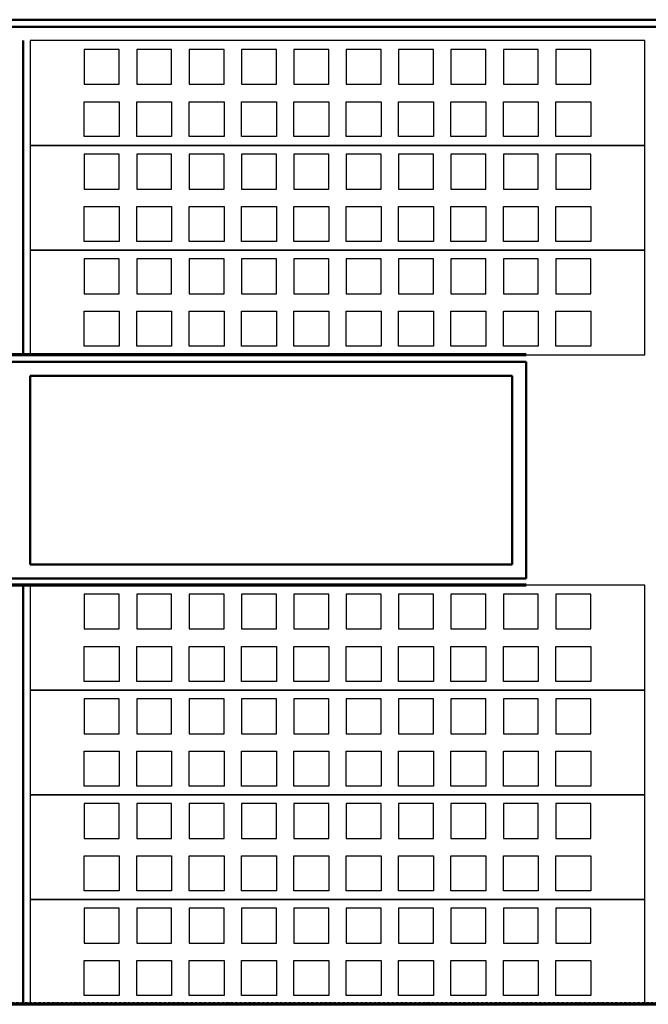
# Model space of a CAD drawing. Header units: millimetres. Extents: x 361 to 67326, y 666 to 56869.
# Tile 46 of 129: x 29049 to 30849, y 27546 to 30366. Entities that reach past the tile are written whole.
import ezdxf

# ---------------------------------------------------------------- set-up
doc = ezdxf.new("R2010")
doc.units = ezdxf.units.MM
doc.linetypes.add('DASHDOT', pattern=[25.4, 12.7, -6.35, 0, -6.35])
doc.layers.add('stramien', color=1, linetype='DASHDOT')
doc.layers.add('vanarris', color=253, linetype='Continuous')

msp = doc.modelspace()

# ---------------------------------------------------------------- linework, layer by layer
at = {"layer": 'stramien', "color": 1, "ltscale": 0.5}
msp.add_lwpolyline([(1736.5, 27551.2), (67326.2, 27551.2)], dxfattribs=at)
at = {"layer": 'vanarris', "lineweight": 50}
for p, q in [((40933.9, 30366.2), (23808.9, 30366.2)), ((40933.9, 30346.2), (23808.9, 30346.2)), ((29058.9, 30306.2), (29058.9, 29406.2)), ((30498.9, 29386.2), (27618.9, 29386.2)), ((30498.9, 29386.2), (30498.9, 28766.2)), ((30458.9, 29346.2), (29078.9, 29346.2)), ((29078.9, 29346.2), (29078.9, 28806.2)), ((30458.9, 28806.2), (30458.9, 29346.2)), ((29078.9, 28806.2), (30458.9, 28806.2)), ((27618.9, 28766.2), (30498.9, 28766.2)), ((29058.9, 28746.2), (29058.9, 27546.2))]:
    msp.add_line(p, q, dxfattribs=at)
at = {"layer": 'vanarris', "lineweight": 25}
for p, q in [((30838.9, 30306.2), (29078.9, 30306.2)), ((29078.9, 30306.2), (29078.9, 30006.2)), ((30838.9, 30006.2), (30838.9, 30306.2)), ((29333.9, 30281.2), (29233.9, 30281.2)), ((29233.9, 30281.2), (29233.9, 30181.2)), ((29333.9, 30181.2), (29333.9, 30281.2)), ((29483.9, 30281.2), (29383.9, 30281.2)), ((29383.9, 30281.2), (29383.9, 30181.2)), ((29483.9, 30181.2), (29483.9, 30281.2)), ((29633.9, 30281.2), (29533.9, 30281.2)), ((29533.9, 30281.2), (29533.9, 30181.2)), ((29633.9, 30181.2), (29633.9, 30281.2)), ((29783.9, 30281.2), (29683.9, 30281.2)), ((29683.9, 30281.2), (29683.9, 30181.2)), ((29783.9, 30181.2), (29783.9, 30281.2)), ((29933.9, 30281.2), (29833.9, 30281.2)), ((29833.9, 30281.2), (29833.9, 30181.2)), ((29933.9, 30181.2), (29933.9, 30281.2)), ((30083.9, 30281.2), (29983.9, 30281.2)), ((29983.9, 30281.2), (29983.9, 30181.2)), ((30083.9, 30181.2), (30083.9, 30281.2)), ((30233.9, 30281.2), (30133.9, 30281.2)), ((30133.9, 30281.2), (30133.9, 30181.2)), ((30233.9, 30181.2), (30233.9, 30281.2)), ((30383.9, 30281.2), (30283.9, 30281.2)), ((30283.9, 30281.2), (30283.9, 30181.2)), ((30383.9, 30181.2), (30383.9, 30281.2)), ((30533.9, 30281.2), (30433.9, 30281.2)), ((30433.9, 30281.2), (30433.9, 30181.2)), ((30533.9, 30181.2), (30533.9, 30281.2)), ((30683.9, 30281.2), (30583.9, 30281.2)), ((30583.9, 30281.2), (30583.9, 30181.2)), ((30683.9, 30181.2), (30683.9, 30281.2)), ((29233.9, 30181.2), (29333.9, 30181.2)), ((29383.9, 30181.2), (29483.9, 30181.2)), ((29533.9, 30181.2), (29633.9, 30181.2)), ((29683.9, 30181.2), (29783.9, 30181.2)), ((29833.9, 30181.2), (29933.9, 30181.2)), ((29983.9, 30181.2), (30083.9, 30181.2)), ((30133.9, 30181.2), (30233.9, 30181.2)), ((30283.9, 30181.2), (30383.9, 30181.2)), ((30433.9, 30181.2), (30533.9, 30181.2)), ((30583.9, 30181.2), (30683.9, 30181.2)), ((29233.9, 30031.2), (29233.9, 30131.2)), ((29233.9, 30131.2), (29333.9, 30131.2)), ((29333.9, 30131.2), (29333.9, 30031.2)), ((29383.9, 30031.2), (29383.9, 30131.2)), ((29383.9, 30131.2), (29483.9, 30131.2)), ((29483.9, 30131.2), (29483.9, 30031.2)), ((29533.9, 30031.2), (29533.9, 30131.2)), ((29533.9, 30131.2), (29633.9, 30131.2)), ((29633.9, 30131.2), (29633.9, 30031.2)), ((29683.9, 30031.2), (29683.9, 30131.2)), ((29683.9, 30131.2), (29783.9, 30131.2)), ((29783.9, 30131.2), (29783.9, 30031.2)), ((29833.9, 30031.2), (29833.9, 30131.2)), ((29833.9, 30131.2), (29933.9, 30131.2)), ((29933.9, 30131.2), (29933.9, 30031.2)), ((29983.9, 30031.2), (29983.9, 30131.2)), ((29983.9, 30131.2), (30083.9, 30131.2)), ((30083.9, 30131.2), (30083.9, 30031.2)), ((30133.9, 30031.2), (30133.9, 30131.2)), ((30133.9, 30131.2), (30233.9, 30131.2)), ((30233.9, 30131.2), (30233.9, 30031.2)), ((30283.9, 30031.2), (30283.9, 30131.2)), ((30283.9, 30131.2), (30383.9, 30131.2)), ((30383.9, 30131.2), (30383.9, 30031.2)), ((30433.9, 30031.2), (30433.9, 30131.2)), ((30433.9, 30131.2), (30533.9, 30131.2)), ((30533.9, 30131.2), (30533.9, 30031.2)), ((30583.9, 30031.2), (30583.9, 30131.2)), ((30583.9, 30131.2), (30683.9, 30131.2)), ((30683.9, 30131.2), (30683.9, 30031.2)), ((30838.9, 30006.2), (29078.9, 30006.2)), ((29078.9, 30006.2), (29078.9, 29706.2)), ((29078.9, 30006.2), (30838.9, 30006.2)), ((29333.9, 30031.2), (29233.9, 30031.2)), ((29483.9, 30031.2), (29383.9, 30031.2)), ((29633.9, 30031.2), (29533.9, 30031.2)), ((29783.9, 30031.2), (29683.9, 30031.2)), ((29933.9, 30031.2), (29833.9, 30031.2)), ((30083.9, 30031.2), (29983.9, 30031.2)), ((30233.9, 30031.2), (30133.9, 30031.2)), ((30383.9, 30031.2), (30283.9, 30031.2)), ((30533.9, 30031.2), (30433.9, 30031.2)), ((30683.9, 30031.2), (30583.9, 30031.2)), ((30838.9, 29706.2), (30838.9, 30006.2)), ((29333.9, 29981.2), (29233.9, 29981.2)), ((29233.9, 29981.2), (29233.9, 29881.2)), ((29333.9, 29881.2), (29333.9, 29981.2)), ((29483.9, 29981.2), (29383.9, 29981.2)), ((29383.9, 29981.2), (29383.9, 29881.2)), ((29483.9, 29881.2), (29483.9, 29981.2)), ((29633.9, 29981.2), (29533.9, 29981.2)), ((29533.9, 29981.2), (29533.9, 29881.2)), ((29633.9, 29881.2), (29633.9, 29981.2)), ((29783.9, 29981.2), (29683.9, 29981.2)), ((29683.9, 29981.2), (29683.9, 29881.2)), ((29783.9, 29881.2), (29783.9, 29981.2)), ((29933.9, 29981.2), (29833.9, 29981.2)), ((29833.9, 29981.2), (29833.9, 29881.2)), ((29933.9, 29881.2), (29933.9, 29981.2)), ((30083.9, 29981.2), (29983.9, 29981.2)), ((29983.9, 29981.2), (29983.9, 29881.2)), ((30083.9, 29881.2), (30083.9, 29981.2)), ((30233.9, 29981.2), (30133.9, 29981.2)), ((30133.9, 29981.2), (30133.9, 29881.2)), ((30233.9, 29881.2), (30233.9, 29981.2)), ((30383.9, 29981.2), (30283.9, 29981.2)), ((30283.9, 29981.2), (30283.9, 29881.2)), ((30383.9, 29881.2), (30383.9, 29981.2)), ((30533.9, 29981.2), (30433.9, 29981.2)), ((30433.9, 29981.2), (30433.9, 29881.2)), ((30533.9, 29881.2), (30533.9, 29981.2)), ((30683.9, 29981.2), (30583.9, 29981.2)), ((30583.9, 29981.2), (30583.9, 29881.2)), ((30683.9, 29881.2), (30683.9, 29981.2)), ((29233.9, 29881.2), (29333.9, 29881.2)), ((29383.9, 29881.2), (29483.9, 29881.2)), ((29533.9, 29881.2), (29633.9, 29881.2)), ((29683.9, 29881.2), (29783.9, 29881.2)), ((29833.9, 29881.2), (29933.9, 29881.2)), ((29983.9, 29881.2), (30083.9, 29881.2)), ((30133.9, 29881.2), (30233.9, 29881.2)), ((30283.9, 29881.2), (30383.9, 29881.2)), ((30433.9, 29881.2), (30533.9, 29881.2)), ((30583.9, 29881.2), (30683.9, 29881.2)), ((29233.9, 29731.2), (29233.9, 29831.2)), ((29233.9, 29831.2), (29333.9, 29831.2)), ((29333.9, 29831.2), (29333.9, 29731.2)), ((29383.9, 29731.2), (29383.9, 29831.2)), ((29383.9, 29831.2), (29483.9, 29831.2)), ((29483.9, 29831.2), (29483.9, 29731.2)), ((29533.9, 29731.2), (29533.9, 29831.2)), ((29533.9, 29831.2), (29633.9, 29831.2)), ((29633.9, 29831.2), (29633.9, 29731.2)), ((29683.9, 29731.2), (29683.9, 29831.2)), ((29683.9, 29831.2), (29783.9, 29831.2)), ((29783.9, 29831.2), (29783.9, 29731.2)), ((29833.9, 29731.2), (29833.9, 29831.2)), ((29833.9, 29831.2), (29933.9, 29831.2)), ((29933.9, 29831.2), (29933.9, 29731.2)), ((29983.9, 29731.2), (29983.9, 29831.2)), ((29983.9, 29831.2), (30083.9, 29831.2)), ((30083.9, 29831.2), (30083.9, 29731.2)), ((30133.9, 29731.2), (30133.9, 29831.2)), ((30133.9, 29831.2), (30233.9, 29831.2)), ((30233.9, 29831.2), (30233.9, 29731.2)), ((30283.9, 29731.2), (30283.9, 29831.2)), ((30283.9, 29831.2), (30383.9, 29831.2)), ((30383.9, 29831.2), (30383.9, 29731.2)), ((30433.9, 29731.2), (30433.9, 29831.2)), ((30433.9, 29831.2), (30533.9, 29831.2)), ((30533.9, 29831.2), (30533.9, 29731.2)), ((30583.9, 29731.2), (30583.9, 29831.2)), ((30583.9, 29831.2), (30683.9, 29831.2)), ((30683.9, 29831.2), (30683.9, 29731.2)), ((29333.9, 29731.2), (29233.9, 29731.2)), ((29483.9, 29731.2), (29383.9, 29731.2)), ((29633.9, 29731.2), (29533.9, 29731.2)), ((29783.9, 29731.2), (29683.9, 29731.2)), ((29933.9, 29731.2), (29833.9, 29731.2)), ((30083.9, 29731.2), (29983.9, 29731.2)), ((30233.9, 29731.2), (30133.9, 29731.2)), ((30383.9, 29731.2), (30283.9, 29731.2)), ((30533.9, 29731.2), (30433.9, 29731.2)), ((30683.9, 29731.2), (30583.9, 29731.2)), ((30838.9, 29706.2), (29078.9, 29706.2)), ((29078.9, 29706.2), (29078.9, 29406.2)), ((29078.9, 29706.2), (30838.9, 29706.2)), ((30838.9, 29406.2), (30838.9, 29706.2)), ((29333.9, 29681.2), (29233.9, 29681.2)), ((29233.9, 29681.2), (29233.9, 29581.2)), ((29333.9, 29581.2), (29333.9, 29681.2)), ((29483.9, 29681.2), (29383.9, 29681.2)), ((29383.9, 29681.2), (29383.9, 29581.2)), ((29483.9, 29581.2), (29483.9, 29681.2)), ((29633.9, 29681.2), (29533.9, 29681.2)), ((29533.9, 29681.2), (29533.9, 29581.2)), ((29633.9, 29581.2), (29633.9, 29681.2)), ((29783.9, 29681.2), (29683.9, 29681.2)), ((29683.9, 29681.2), (29683.9, 29581.2)), ((29783.9, 29581.2), (29783.9, 29681.2)), ((29933.9, 29681.2), (29833.9, 29681.2)), ((29833.9, 29681.2), (29833.9, 29581.2)), ((29933.9, 29581.2), (29933.9, 29681.2)), ((30083.9, 29681.2), (29983.9, 29681.2)), ((29983.9, 29681.2), (29983.9, 29581.2)), ((30083.9, 29581.2), (30083.9, 29681.2)), ((30233.9, 29681.2), (30133.9, 29681.2)), ((30133.9, 29681.2), (30133.9, 29581.2)), ((30233.9, 29581.2), (30233.9, 29681.2)), ((30383.9, 29681.2), (30283.9, 29681.2)), ((30283.9, 29681.2), (30283.9, 29581.2)), ((30383.9, 29581.2), (30383.9, 29681.2)), ((30533.9, 29681.2), (30433.9, 29681.2)), ((30433.9, 29681.2), (30433.9, 29581.2)), ((30533.9, 29581.2), (30533.9, 29681.2)), ((30683.9, 29681.2), (30583.9, 29681.2)), ((30583.9, 29681.2), (30583.9, 29581.2)), ((30683.9, 29581.2), (30683.9, 29681.2)), ((29233.9, 29581.2), (29333.9, 29581.2)), ((29383.9, 29581.2), (29483.9, 29581.2)), ((29533.9, 29581.2), (29633.9, 29581.2)), ((29683.9, 29581.2), (29783.9, 29581.2)), ((29833.9, 29581.2), (29933.9, 29581.2)), ((29983.9, 29581.2), (30083.9, 29581.2)), ((30133.9, 29581.2), (30233.9, 29581.2)), ((30283.9, 29581.2), (30383.9, 29581.2)), ((30433.9, 29581.2), (30533.9, 29581.2)), ((30583.9, 29581.2), (30683.9, 29581.2)), ((29233.9, 29431.2), (29233.9, 29531.2)), ((29233.9, 29531.2), (29333.9, 29531.2)), ((29333.9, 29531.2), (29333.9, 29431.2)), ((29383.9, 29431.2), (29383.9, 29531.2)), ((29383.9, 29531.2), (29483.9, 29531.2)), ((29483.9, 29531.2), (29483.9, 29431.2)), ((29533.9, 29431.2), (29533.9, 29531.2)), ((29533.9, 29531.2), (29633.9, 29531.2)), ((29633.9, 29531.2), (29633.9, 29431.2)), ((29683.9, 29431.2), (29683.9, 29531.2)), ((29683.9, 29531.2), (29783.9, 29531.2)), ((29783.9, 29531.2), (29783.9, 29431.2)), ((29833.9, 29431.2), (29833.9, 29531.2)), ((29833.9, 29531.2), (29933.9, 29531.2)), ((29933.9, 29531.2), (29933.9, 29431.2)), ((29983.9, 29431.2), (29983.9, 29531.2)), ((29983.9, 29531.2), (30083.9, 29531.2)), ((30083.9, 29531.2), (30083.9, 29431.2)), ((30133.9, 29431.2), (30133.9, 29531.2)), ((30133.9, 29531.2), (30233.9, 29531.2)), ((30233.9, 29531.2), (30233.9, 29431.2)), ((30283.9, 29431.2), (30283.9, 29531.2)), ((30283.9, 29531.2), (30383.9, 29531.2)), ((30383.9, 29531.2), (30383.9, 29431.2)), ((30433.9, 29431.2), (30433.9, 29531.2)), ((30433.9, 29531.2), (30533.9, 29531.2)), ((30533.9, 29531.2), (30533.9, 29431.2)), ((30583.9, 29431.2), (30583.9, 29531.2)), ((30583.9, 29531.2), (30683.9, 29531.2)), ((30683.9, 29531.2), (30683.9, 29431.2)), ((29333.9, 29431.2), (29233.9, 29431.2)), ((29483.9, 29431.2), (29383.9, 29431.2)), ((29633.9, 29431.2), (29533.9, 29431.2)), ((29783.9, 29431.2), (29683.9, 29431.2)), ((29933.9, 29431.2), (29833.9, 29431.2)), ((30083.9, 29431.2), (29983.9, 29431.2)), ((30233.9, 29431.2), (30133.9, 29431.2)), ((30383.9, 29431.2), (30283.9, 29431.2)), ((30533.9, 29431.2), (30433.9, 29431.2)), ((30683.9, 29431.2), (30583.9, 29431.2)), ((29078.9, 29406.2), (30838.9, 29406.2)), ((30838.9, 28746.2), (29078.9, 28746.2)), ((29078.9, 28746.2), (29078.9, 28446.2)), ((30838.9, 28446.2), (30838.9, 28746.2)), ((29333.9, 28721.2), (29233.9, 28721.2)), ((29233.9, 28721.2), (29233.9, 28621.2)), ((29333.9, 28621.2), (29333.9, 28721.2)), ((29483.9, 28721.2), (29383.9, 28721.2)), ((29383.9, 28721.2), (29383.9, 28621.2)), ((29483.9, 28621.2), (29483.9, 28721.2)), ((29633.9, 28721.2), (29533.9, 28721.2)), ((29533.9, 28721.2), (29533.9, 28621.2)), ((29633.9, 28621.2), (29633.9, 28721.2)), ((29783.9, 28721.2), (29683.9, 28721.2)), ((29683.9, 28721.2), (29683.9, 28621.2)), ((29783.9, 28621.2), (29783.9, 28721.2)), ((29933.9, 28721.2), (29833.9, 28721.2)), ((29833.9, 28721.2), (29833.9, 28621.2)), ((29933.9, 28621.2), (29933.9, 28721.2)), ((30083.9, 28721.2), (29983.9, 28721.2)), ((29983.9, 28721.2), (29983.9, 28621.2)), ((30083.9, 28621.2), (30083.9, 28721.2)), ((30233.9, 28721.2), (30133.9, 28721.2)), ((30133.9, 28721.2), (30133.9, 28621.2)), ((30233.9, 28621.2), (30233.9, 28721.2)), ((30383.9, 28721.2), (30283.9, 28721.2)), ((30283.9, 28721.2), (30283.9, 28621.2)), ((30383.9, 28621.2), (30383.9, 28721.2)), ((30533.9, 28721.2), (30433.9, 28721.2)), ((30433.9, 28721.2), (30433.9, 28621.2)), ((30533.9, 28621.2), (30533.9, 28721.2)), ((30683.9, 28721.2), (30583.9, 28721.2)), ((30583.9, 28721.2), (30583.9, 28621.2)), ((30683.9, 28621.2), (30683.9, 28721.2)), ((29233.9, 28621.2), (29333.9, 28621.2)), ((29383.9, 28621.2), (29483.9, 28621.2)), ((29533.9, 28621.2), (29633.9, 28621.2)), ((29683.9, 28621.2), (29783.9, 28621.2)), ((29833.9, 28621.2), (29933.9, 28621.2)), ((29983.9, 28621.2), (30083.9, 28621.2)), ((30133.9, 28621.2), (30233.9, 28621.2)), ((30283.9, 28621.2), (30383.9, 28621.2)), ((30433.9, 28621.2), (30533.9, 28621.2)), ((30583.9, 28621.2), (30683.9, 28621.2)), ((29233.9, 28471.2), (29233.9, 28571.2)), ((29233.9, 28571.2), (29333.9, 28571.2)), ((29333.9, 28571.2), (29333.9, 28471.2)), ((29383.9, 28471.2), (29383.9, 28571.2)), ((29383.9, 28571.2), (29483.9, 28571.2)), ((29483.9, 28571.2), (29483.9, 28471.2)), ((29533.9, 28471.2), (29533.9, 28571.2)), ((29533.9, 28571.2), (29633.9, 28571.2)), ((29633.9, 28571.2), (29633.9, 28471.2)), ((29683.9, 28471.2), (29683.9, 28571.2)), ((29683.9, 28571.2), (29783.9, 28571.2)), ((29783.9, 28571.2), (29783.9, 28471.2)), ((29833.9, 28471.2), (29833.9, 28571.2)), ((29833.9, 28571.2), (29933.9, 28571.2)), ((29933.9, 28571.2), (29933.9, 28471.2)), ((29983.9, 28471.2), (29983.9, 28571.2)), ((29983.9, 28571.2), (30083.9, 28571.2)), ((30083.9, 28571.2), (30083.9, 28471.2)), ((30133.9, 28471.2), (30133.9, 28571.2)), ((30133.9, 28571.2), (30233.9, 28571.2)), ((30233.9, 28571.2), (30233.9, 28471.2)), ((30283.9, 28471.2), (30283.9, 28571.2)), ((30283.9, 28571.2), (30383.9, 28571.2)), ((30383.9, 28571.2), (30383.9, 28471.2)), ((30433.9, 28471.2), (30433.9, 28571.2)), ((30433.9, 28571.2), (30533.9, 28571.2)), ((30533.9, 28571.2), (30533.9, 28471.2)), ((30583.9, 28471.2), (30583.9, 28571.2)), ((30583.9, 28571.2), (30683.9, 28571.2)), ((30683.9, 28571.2), (30683.9, 28471.2)), ((29333.9, 28471.2), (29233.9, 28471.2)), ((29483.9, 28471.2), (29383.9, 28471.2)), ((29633.9, 28471.2), (29533.9, 28471.2)), ((29783.9, 28471.2), (29683.9, 28471.2)), ((29933.9, 28471.2), (29833.9, 28471.2)), ((30083.9, 28471.2), (29983.9, 28471.2)), ((30233.9, 28471.2), (30133.9, 28471.2)), ((30383.9, 28471.2), (30283.9, 28471.2)), ((30533.9, 28471.2), (30433.9, 28471.2)), ((30683.9, 28471.2), (30583.9, 28471.2)), ((30838.9, 28446.2), (29078.9, 28446.2)), ((29078.9, 28446.2), (29078.9, 28146.2)), ((29078.9, 28446.2), (30838.9, 28446.2)), ((30838.9, 28146.2), (30838.9, 28446.2)), ((29333.9, 28421.2), (29233.9, 28421.2)), ((29233.9, 28421.2), (29233.9, 28321.2)), ((29333.9, 28321.2), (29333.9, 28421.2)), ((29483.9, 28421.2), (29383.9, 28421.2)), ((29383.9, 28421.2), (29383.9, 28321.2)), ((29483.9, 28321.2), (29483.9, 28421.2)), ((29633.9, 28421.2), (29533.9, 28421.2)), ((29533.9, 28421.2), (29533.9, 28321.2)), ((29633.9, 28321.2), (29633.9, 28421.2)), ((29783.9, 28421.2), (29683.9, 28421.2)), ((29683.9, 28421.2), (29683.9, 28321.2)), ((29783.9, 28321.2), (29783.9, 28421.2)), ((29933.9, 28421.2), (29833.9, 28421.2)), ((29833.9, 28421.2), (29833.9, 28321.2)), ((29933.9, 28321.2), (29933.9, 28421.2)), ((30083.9, 28421.2), (29983.9, 28421.2)), ((29983.9, 28421.2), (29983.9, 28321.2)), ((30083.9, 28321.2), (30083.9, 28421.2)), ((30233.9, 28421.2), (30133.9, 28421.2)), ((30133.9, 28421.2), (30133.9, 28321.2)), ((30233.9, 28321.2), (30233.9, 28421.2)), ((30383.9, 28421.2), (30283.9, 28421.2)), ((30283.9, 28421.2), (30283.9, 28321.2)), ((30383.9, 28321.2), (30383.9, 28421.2)), ((30533.9, 28421.2), (30433.9, 28421.2)), ((30433.9, 28421.2), (30433.9, 28321.2)), ((30533.9, 28321.2), (30533.9, 28421.2)), ((30683.9, 28421.2), (30583.9, 28421.2)), ((30583.9, 28421.2), (30583.9, 28321.2)), ((30683.9, 28321.2), (30683.9, 28421.2)), ((29233.9, 28321.2), (29333.9, 28321.2)), ((29383.9, 28321.2), (29483.9, 28321.2)), ((29533.9, 28321.2), (29633.9, 28321.2)), ((29683.9, 28321.2), (29783.9, 28321.2)), ((29833.9, 28321.2), (29933.9, 28321.2)), ((29983.9, 28321.2), (30083.9, 28321.2)), ((30133.9, 28321.2), (30233.9, 28321.2)), ((30283.9, 28321.2), (30383.9, 28321.2)), ((30433.9, 28321.2), (30533.9, 28321.2)), ((30583.9, 28321.2), (30683.9, 28321.2)), ((29233.9, 28171.2), (29233.9, 28271.2)), ((29233.9, 28271.2), (29333.9, 28271.2)), ((29333.9, 28271.2), (29333.9, 28171.2)), ((29383.9, 28171.2), (29383.9, 28271.2)), ((29383.9, 28271.2), (29483.9, 28271.2)), ((29483.9, 28271.2), (29483.9, 28171.2)), ((29533.9, 28171.2), (29533.9, 28271.2)), ((29533.9, 28271.2), (29633.9, 28271.2)), ((29633.9, 28271.2), (29633.9, 28171.2)), ((29683.9, 28171.2), (29683.9, 28271.2)), ((29683.9, 28271.2), (29783.9, 28271.2)), ((29783.9, 28271.2), (29783.9, 28171.2)), ((29833.9, 28171.2), (29833.9, 28271.2)), ((29833.9, 28271.2), (29933.9, 28271.2)), ((29933.9, 28271.2), (29933.9, 28171.2)), ((29983.9, 28171.2), (29983.9, 28271.2)), ((29983.9, 28271.2), (30083.9, 28271.2)), ((30083.9, 28271.2), (30083.9, 28171.2)), ((30133.9, 28171.2), (30133.9, 28271.2)), ((30133.9, 28271.2), (30233.9, 28271.2)), ((30233.9, 28271.2), (30233.9, 28171.2)), ((30283.9, 28171.2), (30283.9, 28271.2)), ((30283.9, 28271.2), (30383.9, 28271.2)), ((30383.9, 28271.2), (30383.9, 28171.2)), ((30433.9, 28171.2), (30433.9, 28271.2)), ((30433.9, 28271.2), (30533.9, 28271.2)), ((30533.9, 28271.2), (30533.9, 28171.2)), ((30583.9, 28171.2), (30583.9, 28271.2)), ((30583.9, 28271.2), (30683.9, 28271.2)), ((30683.9, 28271.2), (30683.9, 28171.2)), ((30838.9, 28146.2), (29078.9, 28146.2)), ((29078.9, 28146.2), (29078.9, 27846.2)), ((29078.9, 28146.2), (30838.9, 28146.2)), ((29333.9, 28171.2), (29233.9, 28171.2)), ((29483.9, 28171.2), (29383.9, 28171.2)), ((29633.9, 28171.2), (29533.9, 28171.2)), ((29783.9, 28171.2), (29683.9, 28171.2)), ((29933.9, 28171.2), (29833.9, 28171.2)), ((30083.9, 28171.2), (29983.9, 28171.2)), ((30233.9, 28171.2), (30133.9, 28171.2)), ((30383.9, 28171.2), (30283.9, 28171.2)), ((30533.9, 28171.2), (30433.9, 28171.2)), ((30683.9, 28171.2), (30583.9, 28171.2)), ((30838.9, 27846.2), (30838.9, 28146.2)), ((29333.9, 28121.2), (29233.9, 28121.2)), ((29233.9, 28121.2), (29233.9, 28021.2)), ((29333.9, 28021.2), (29333.9, 28121.2)), ((29483.9, 28121.2), (29383.9, 28121.2)), ((29383.9, 28121.2), (29383.9, 28021.2)), ((29483.9, 28021.2), (29483.9, 28121.2)), ((29633.9, 28121.2), (29533.9, 28121.2)), ((29533.9, 28121.2), (29533.9, 28021.2)), ((29633.9, 28021.2), (29633.9, 28121.2)), ((29783.9, 28121.2), (29683.9, 28121.2)), ((29683.9, 28121.2), (29683.9, 28021.2)), ((29783.9, 28021.2), (29783.9, 28121.2)), ((29933.9, 28121.2), (29833.9, 28121.2)), ((29833.9, 28121.2), (29833.9, 28021.2)), ((29933.9, 28021.2), (29933.9, 28121.2)), ((30083.9, 28121.2), (29983.9, 28121.2)), ((29983.9, 28121.2), (29983.9, 28021.2)), ((30083.9, 28021.2), (30083.9, 28121.2)), ((30233.9, 28121.2), (30133.9, 28121.2)), ((30133.9, 28121.2), (30133.9, 28021.2)), ((30233.9, 28021.2), (30233.9, 28121.2)), ((30383.9, 28121.2), (30283.9, 28121.2)), ((30283.9, 28121.2), (30283.9, 28021.2)), ((30383.9, 28021.2), (30383.9, 28121.2)), ((30533.9, 28121.2), (30433.9, 28121.2)), ((30433.9, 28121.2), (30433.9, 28021.2)), ((30533.9, 28021.2), (30533.9, 28121.2)), ((30683.9, 28121.2), (30583.9, 28121.2)), ((30583.9, 28121.2), (30583.9, 28021.2)), ((30683.9, 28021.2), (30683.9, 28121.2)), ((29233.9, 28021.2), (29333.9, 28021.2)), ((29383.9, 28021.2), (29483.9, 28021.2)), ((29533.9, 28021.2), (29633.9, 28021.2)), ((29683.9, 28021.2), (29783.9, 28021.2)), ((29833.9, 28021.2), (29933.9, 28021.2)), ((29983.9, 28021.2), (30083.9, 28021.2)), ((30133.9, 28021.2), (30233.9, 28021.2)), ((30283.9, 28021.2), (30383.9, 28021.2)), ((30433.9, 28021.2), (30533.9, 28021.2)), ((30583.9, 28021.2), (30683.9, 28021.2)), ((29233.9, 27871.2), (29233.9, 27971.2)), ((29233.9, 27971.2), (29333.9, 27971.2)), ((29333.9, 27971.2), (29333.9, 27871.2)), ((29383.9, 27871.2), (29383.9, 27971.2)), ((29383.9, 27971.2), (29483.9, 27971.2)), ((29483.9, 27971.2), (29483.9, 27871.2)), ((29533.9, 27871.2), (29533.9, 27971.2)), ((29533.9, 27971.2), (29633.9, 27971.2)), ((29633.9, 27971.2), (29633.9, 27871.2)), ((29683.9, 27871.2), (29683.9, 27971.2)), ((29683.9, 27971.2), (29783.9, 27971.2)), ((29783.9, 27971.2), (29783.9, 27871.2)), ((29833.9, 27871.2), (29833.9, 27971.2)), ((29833.9, 27971.2), (29933.9, 27971.2)), ((29933.9, 27971.2), (29933.9, 27871.2)), ((29983.9, 27871.2), (29983.9, 27971.2)), ((29983.9, 27971.2), (30083.9, 27971.2)), ((30083.9, 27971.2), (30083.9, 27871.2)), ((30133.9, 27871.2), (30133.9, 27971.2)), ((30133.9, 27971.2), (30233.9, 27971.2)), ((30233.9, 27971.2), (30233.9, 27871.2)), ((30283.9, 27871.2), (30283.9, 27971.2)), ((30283.9, 27971.2), (30383.9, 27971.2)), ((30383.9, 27971.2), (30383.9, 27871.2)), ((30433.9, 27871.2), (30433.9, 27971.2)), ((30433.9, 27971.2), (30533.9, 27971.2)), ((30533.9, 27971.2), (30533.9, 27871.2)), ((30583.9, 27871.2), (30583.9, 27971.2)), ((30583.9, 27971.2), (30683.9, 27971.2)), ((30683.9, 27971.2), (30683.9, 27871.2)), ((29333.9, 27871.2), (29233.9, 27871.2)), ((29483.9, 27871.2), (29383.9, 27871.2)), ((29633.9, 27871.2), (29533.9, 27871.2)), ((29783.9, 27871.2), (29683.9, 27871.2)), ((29933.9, 27871.2), (29833.9, 27871.2)), ((30083.9, 27871.2), (29983.9, 27871.2)), ((30233.9, 27871.2), (30133.9, 27871.2)), ((30383.9, 27871.2), (30283.9, 27871.2)), ((30533.9, 27871.2), (30433.9, 27871.2)), ((30683.9, 27871.2), (30583.9, 27871.2)), ((30838.9, 27846.2), (29078.9, 27846.2)), ((29078.9, 27846.2), (29078.9, 27546.2)), ((29078.9, 27846.2), (30838.9, 27846.2)), ((30838.9, 27546.2), (30838.9, 27846.2)), ((29333.9, 27821.2), (29233.9, 27821.2)), ((29233.9, 27821.2), (29233.9, 27721.2)), ((29333.9, 27721.2), (29333.9, 27821.2)), ((29483.9, 27821.2), (29383.9, 27821.2)), ((29383.9, 27821.2), (29383.9, 27721.2)), ((29483.9, 27721.2), (29483.9, 27821.2)), ((29633.9, 27821.2), (29533.9, 27821.2)), ((29533.9, 27821.2), (29533.9, 27721.2)), ((29633.9, 27721.2), (29633.9, 27821.2)), ((29783.9, 27821.2), (29683.9, 27821.2)), ((29683.9, 27821.2), (29683.9, 27721.2)), ((29783.9, 27721.2), (29783.9, 27821.2)), ((29933.9, 27821.2), (29833.9, 27821.2)), ((29833.9, 27821.2), (29833.9, 27721.2)), ((29933.9, 27721.2), (29933.9, 27821.2)), ((30083.9, 27821.2), (29983.9, 27821.2)), ((29983.9, 27821.2), (29983.9, 27721.2)), ((30083.9, 27721.2), (30083.9, 27821.2)), ((30233.9, 27821.2), (30133.9, 27821.2)), ((30133.9, 27821.2), (30133.9, 27721.2)), ((30233.9, 27721.2), (30233.9, 27821.2)), ((30383.9, 27821.2), (30283.9, 27821.2)), ((30283.9, 27821.2), (30283.9, 27721.2)), ((30383.9, 27721.2), (30383.9, 27821.2)), ((30533.9, 27821.2), (30433.9, 27821.2)), ((30433.9, 27821.2), (30433.9, 27721.2)), ((30533.9, 27721.2), (30533.9, 27821.2)), ((30683.9, 27821.2), (30583.9, 27821.2)), ((30583.9, 27821.2), (30583.9, 27721.2)), ((30683.9, 27721.2), (30683.9, 27821.2)), ((29233.9, 27721.2), (29333.9, 27721.2)), ((29383.9, 27721.2), (29483.9, 27721.2)), ((29533.9, 27721.2), (29633.9, 27721.2)), ((29683.9, 27721.2), (29783.9, 27721.2)), ((29833.9, 27721.2), (29933.9, 27721.2)), ((29983.9, 27721.2), (30083.9, 27721.2)), ((30133.9, 27721.2), (30233.9, 27721.2)), ((30283.9, 27721.2), (30383.9, 27721.2)), ((30433.9, 27721.2), (30533.9, 27721.2)), ((30583.9, 27721.2), (30683.9, 27721.2)), ((29233.9, 27571.2), (29233.9, 27671.2)), ((29233.9, 27671.2), (29333.9, 27671.2)), ((29333.9, 27671.2), (29333.9, 27571.2)), ((29383.9, 27571.2), (29383.9, 27671.2)), ((29383.9, 27671.2), (29483.9, 27671.2)), ((29483.9, 27671.2), (29483.9, 27571.2)), ((29533.9, 27571.2), (29533.9, 27671.2)), ((29533.9, 27671.2), (29633.9, 27671.2)), ((29633.9, 27671.2), (29633.9, 27571.2)), ((29683.9, 27571.2), (29683.9, 27671.2)), ((29683.9, 27671.2), (29783.9, 27671.2)), ((29783.9, 27671.2), (29783.9, 27571.2)), ((29833.9, 27571.2), (29833.9, 27671.2)), ((29833.9, 27671.2), (29933.9, 27671.2)), ((29933.9, 27671.2), (29933.9, 27571.2)), ((29983.9, 27571.2), (29983.9, 27671.2)), ((29983.9, 27671.2), (30083.9, 27671.2)), ((30083.9, 27671.2), (30083.9, 27571.2)), ((30133.9, 27571.2), (30133.9, 27671.2)), ((30133.9, 27671.2), (30233.9, 27671.2)), ((30233.9, 27671.2), (30233.9, 27571.2)), ((30283.9, 27571.2), (30283.9, 27671.2)), ((30283.9, 27671.2), (30383.9, 27671.2)), ((30383.9, 27671.2), (30383.9, 27571.2)), ((30433.9, 27571.2), (30433.9, 27671.2)), ((30433.9, 27671.2), (30533.9, 27671.2)), ((30533.9, 27671.2), (30533.9, 27571.2)), ((30583.9, 27571.2), (30583.9, 27671.2)), ((30583.9, 27671.2), (30683.9, 27671.2)), ((30683.9, 27671.2), (30683.9, 27571.2)), ((29333.9, 27571.2), (29233.9, 27571.2)), ((29483.9, 27571.2), (29383.9, 27571.2)), ((29633.9, 27571.2), (29533.9, 27571.2)), ((29783.9, 27571.2), (29683.9, 27571.2)), ((29933.9, 27571.2), (29833.9, 27571.2)), ((30083.9, 27571.2), (29983.9, 27571.2)), ((30233.9, 27571.2), (30133.9, 27571.2)), ((30383.9, 27571.2), (30283.9, 27571.2)), ((30533.9, 27571.2), (30433.9, 27571.2)), ((30683.9, 27571.2), (30583.9, 27571.2)), ((29078.9, 27546.2), (30838.9, 27546.2))]:
    msp.add_line(p, q, dxfattribs=at)
at = {"layer": 'vanarris', "lineweight": 70}
for p, q in [((30498.9, 29406.2), (27618.9, 29406.2)), ((30498.9, 28746.2), (27618.9, 28746.2)), ((40933.9, 27546.2), (23983.9, 27546.2))]:
    msp.add_line(p, q, dxfattribs=at)

doc.saveas('drawing.dxf')
